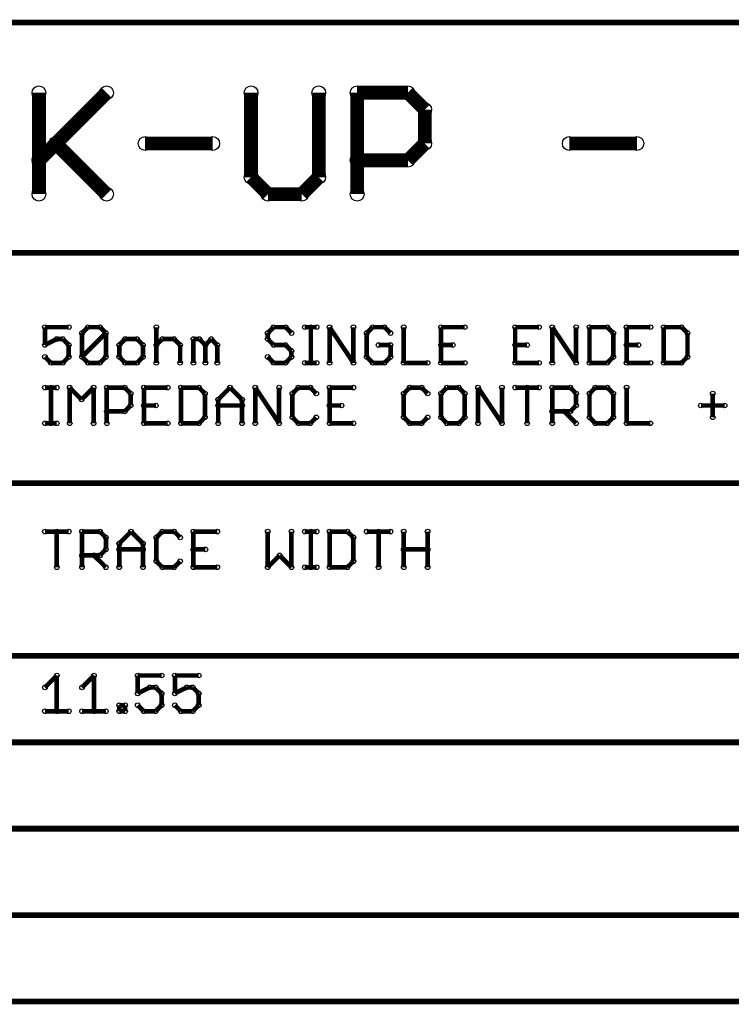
# Model space of a CAD drawing. Extents: x 0 to 126, y 0 to 22.
# Tile 57 of 60: x 61 to 77, y 1 to 22. Entities that reach past the tile are written whole.
import ezdxf

# ---------------------------------------------------------------- set-up
doc = ezdxf.new("R2010")
doc.units = 0
doc.layers.get('0').update_dxf_attribs({"linetype": 'CONTINUOUS'})
doc.layers.add('SEEEDSTUDIOXIAONRF52840V1_1_GTO', color=10, linetype='CONTINUOUS')

# ---------------------------------------------------------------- blocks, each defined once
blk = doc.blocks.new('ROUND_17')
blk.add_circle((0, 0), 0.152)
blk = doc.blocks.new('ROUND_13')
blk.add_circle((0, 0), 0.0508)

msp = doc.modelspace()

# ---------------------------------------------------------------- linework, layer by layer
at = {"layer": 'SEEEDSTUDIOXIAONRF52840V1_1_GTO'}
for points, const_width in [([(125.857, 22.2377), (31.877, 22.2377)], 0.127), ([(61.64072, 19.19986), (63.1317, 20.69084)], 0.3048), ([(61.64072, 20.69084), (61.64072, 18.4531)], 0.3048), ([(66.31686, 18.82648), (66.31686, 20.69084)], 0.3048), ([(67.81038, 18.82648), (67.81038, 20.69084)], 0.3048), ([(68.6562, 20.69084), (69.77634, 20.69084)], 0.3048), ([(68.6562, 20.69084), (68.6562, 18.4531)], 0.3048), ([(69.77634, 20.69084), (70.14718, 20.31746)], 0.3048), ([(70.14718, 20.31746), (70.14718, 19.5707)], 0.3048), ([(62.0141, 19.5707), (63.1317, 18.4531)], 0.3048), ([(65.47104, 19.5707), (63.98006, 19.5707)], 0.3048), ([(70.14718, 19.5707), (69.77634, 19.19986)], 0.3048), ([(73.33488, 19.5707), (74.82586, 19.5707)], 0.3048), ([(69.77634, 19.19986), (68.6562, 19.19986)], 0.3048), ([(66.31686, 18.82648), (66.69024, 18.4531)], 0.3048), ([(67.437, 18.4531), (67.81038, 18.82648)], 0.3048), ([(66.69024, 18.4531), (67.437, 18.4531)], 0.3048), ([(82.042, 17.1577), (59.817, 17.1577)], 0.127), ([(61.7728, 15.1257), (61.7728, 15.5194)], 0.1016), ([(61.7728, 15.5194), (62.29858, 15.5194)], 0.1016), ([(62.59068, 15.38986), (62.72276, 15.5194)], 0.1016), ([(63.11646, 15.38986), (62.59068, 14.86408)], 0.1016), ([(62.59068, 14.86408), (62.59068, 15.38986)], 0.1016), ([(62.72276, 15.5194), (62.98438, 15.5194)], 0.1016), ([(62.98438, 15.5194), (63.11646, 15.38986)], 0.1016), ([(63.11646, 14.86408), (63.11646, 15.38986)], 0.1016), ([(64.22898, 15.5194), (64.22898, 14.732)], 0.1016), ([(66.8147, 15.5194), (66.68516, 15.38986)], 0.1016), ([(66.68516, 15.38986), (66.68516, 15.25778)], 0.1016), ([(67.07886, 15.5194), (66.8147, 15.5194)], 0.1016), ([(67.2084, 15.38986), (67.07886, 15.5194)], 0.1016), ([(67.76466, 15.5194), (67.50304, 15.5194)], 0.1016), ([(67.63512, 14.732), (67.63512, 15.5194)], 0.1016), ([(68.04914, 15.5194), (68.57492, 14.732)], 0.1016), ([(68.04914, 15.5194), (68.04914, 14.732)], 0.1016), ([(68.57492, 14.732), (68.57492, 15.5194)], 0.1016), ([(68.86702, 15.38986), (68.9991, 15.5194)], 0.1016), ([(68.86702, 15.38986), (68.86702, 14.86408)], 0.1016), ([(68.9991, 15.5194), (69.26072, 15.5194)], 0.1016), ([(69.26072, 15.5194), (69.3928, 15.38986)], 0.1016), ([(69.6849, 15.5194), (69.6849, 14.732)], 0.1016), ([(70.50532, 14.732), (70.50532, 15.5194)], 0.1016), ([(70.50532, 15.5194), (71.02856, 15.5194)], 0.1016), ([(72.66686, 15.5194), (72.14108, 15.5194)], 0.1016), ([(72.14108, 15.5194), (72.14108, 14.732)], 0.1016), ([(72.95896, 14.732), (72.95896, 15.5194)], 0.1016), ([(72.95896, 15.5194), (73.48474, 14.732)], 0.1016), ([(73.48474, 14.732), (73.48474, 15.5194)], 0.1016), ([(73.77938, 15.5194), (74.17308, 15.5194)], 0.1016), ([(73.77938, 14.732), (73.77938, 15.5194)], 0.1016), ([(74.17308, 15.5194), (74.30516, 15.38986)], 0.1016), ([(74.30516, 15.38986), (74.30516, 14.86408)], 0.1016), ([(74.59726, 15.5194), (74.59726, 14.732)], 0.1016), ([(74.59726, 15.5194), (75.12304, 15.5194)], 0.1016), ([(75.80884, 15.5194), (75.41514, 15.5194)], 0.1016), ([(75.41514, 15.5194), (75.41514, 14.732)], 0.1016), ([(75.94092, 15.38986), (75.80884, 15.5194)], 0.1016), ([(75.94092, 14.86408), (75.94092, 15.38986)], 0.1016), ([(62.03442, 15.25778), (61.7728, 15.1257)], 0.1016), ([(62.1665, 15.25778), (62.03442, 15.25778)], 0.1016), ([(62.29858, 15.1257), (62.1665, 15.25778)], 0.1016), ([(63.54064, 15.25778), (63.4111, 15.1257)], 0.1016), ([(63.8048, 15.25778), (63.54064, 15.25778)], 0.1016), ([(63.93434, 15.1257), (63.8048, 15.25778)], 0.1016), ([(64.22898, 15.1257), (64.36106, 15.25778)], 0.1016), ([(64.36106, 15.25778), (64.62268, 15.25778)], 0.1016), ([(64.62268, 15.25778), (64.75476, 15.1257)], 0.1016), ([(65.04686, 14.732), (65.04686, 15.25778)], 0.1016), ([(65.04686, 15.25778), (65.17894, 15.25778)], 0.1016), ([(65.17894, 15.25778), (65.31102, 15.1257)], 0.1016), ([(65.31102, 15.1257), (65.44056, 15.25778)], 0.1016), ([(65.44056, 15.25778), (65.57264, 15.1257)], 0.1016), ([(66.68516, 15.25778), (66.8147, 15.1257)], 0.1016), ([(62.29858, 14.86408), (62.29858, 15.1257)], 0.1016), ([(63.4111, 15.1257), (63.4111, 14.86408)], 0.1016), ([(63.93434, 14.86408), (63.93434, 15.1257)], 0.1016), ([(64.75476, 15.1257), (64.75476, 14.732)], 0.1016), ([(65.31102, 14.732), (65.31102, 15.1257)], 0.1016), ([(65.57264, 15.1257), (65.57264, 14.732)], 0.1016), ([(66.8147, 15.1257), (67.07886, 15.1257)], 0.1016), ([(67.07886, 15.1257), (67.2084, 14.99362)], 0.1016), ([(67.2084, 14.99362), (67.2084, 14.86408)], 0.1016), ([(69.3928, 15.1257), (69.12864, 15.1257)], 0.1016), ([(69.3928, 14.86408), (69.3928, 15.1257)], 0.1016), ([(70.76694, 15.1257), (70.50532, 15.1257)], 0.1016), ([(72.14108, 15.1257), (72.40524, 15.1257)], 0.1016), ([(74.85888, 15.1257), (74.59726, 15.1257)], 0.1016), ([(61.90488, 14.732), (61.7728, 14.86408)], 0.1016), ([(61.90488, 14.732), (62.1665, 14.732)], 0.1016), ([(62.1665, 14.732), (62.29858, 14.86408)], 0.1016), ([(62.59068, 14.86408), (62.72276, 14.732)], 0.1016), ([(62.72276, 14.732), (62.98438, 14.732)], 0.1016), ([(62.98438, 14.732), (63.11646, 14.86408)], 0.1016), ([(63.4111, 14.86408), (63.54064, 14.732)], 0.1016), ([(63.54064, 14.732), (63.8048, 14.732)], 0.1016), ([(63.8048, 14.732), (63.93434, 14.86408)], 0.1016), ([(66.8147, 14.732), (66.68516, 14.86408)], 0.1016), ([(67.07886, 14.732), (66.8147, 14.732)], 0.1016), ([(67.2084, 14.86408), (67.07886, 14.732)], 0.1016), ([(67.50304, 14.732), (67.76466, 14.732)], 0.1016), ([(68.86702, 14.86408), (68.9991, 14.732)], 0.1016), ([(68.9991, 14.732), (69.26072, 14.732)], 0.1016), ([(69.26072, 14.732), (69.3928, 14.86408)], 0.1016), ([(69.6849, 14.732), (70.21068, 14.732)], 0.1016), ([(70.50532, 14.732), (71.02856, 14.732)], 0.1016), ([(72.14108, 14.732), (72.66686, 14.732)], 0.1016), ([(74.17308, 14.732), (73.77938, 14.732)], 0.1016), ([(74.30516, 14.86408), (74.17308, 14.732)], 0.1016), ([(74.59726, 14.732), (75.12304, 14.732)], 0.1016), ([(75.41514, 14.732), (75.80884, 14.732)], 0.1016), ([(75.80884, 14.732), (75.94092, 14.86408)], 0.1016), ([(62.03442, 14.1859), (61.7728, 14.1859)], 0.1016), ([(61.90488, 14.1859), (61.90488, 13.3985)], 0.1016), ([(62.3189, 13.3985), (62.3189, 14.1859)], 0.1016), ([(62.3189, 14.1859), (62.58052, 13.92428)], 0.1016), ([(62.58052, 13.92428), (62.84468, 14.1859)], 0.1016), ([(62.84468, 14.1859), (62.84468, 13.3985)], 0.1016), ([(63.13678, 13.3985), (63.13678, 14.1859)], 0.1016), ([(63.13678, 14.1859), (63.53048, 14.1859)], 0.1016), ([(63.53048, 14.1859), (63.66256, 14.05636)], 0.1016), ([(64.48044, 14.1859), (63.95466, 14.1859)], 0.1016), ([(63.95466, 14.1859), (63.95466, 13.3985)], 0.1016), ([(65.16878, 14.1859), (64.77508, 14.1859)], 0.1016), ([(64.77508, 14.1859), (64.77508, 13.3985)], 0.1016), ([(65.30086, 14.05636), (65.16878, 14.1859)], 0.1016), ([(65.85458, 14.1859), (65.59296, 13.92428)], 0.1016), ([(66.11874, 13.92428), (65.85458, 14.1859)], 0.1016), ([(66.41084, 14.1859), (66.93662, 13.3985)], 0.1016), ([(66.41084, 13.3985), (66.41084, 14.1859)], 0.1016), ([(66.93662, 13.3985), (66.93662, 14.1859)], 0.1016), ([(67.22872, 14.05636), (67.3608, 14.1859)], 0.1016), ([(67.3608, 14.1859), (67.62496, 14.1859)], 0.1016), ([(67.62496, 14.1859), (67.7545, 14.05636)], 0.1016), ([(68.57492, 14.1859), (68.04914, 14.1859)], 0.1016), ([(68.04914, 14.1859), (68.04914, 13.3985)], 0.1016), ([(69.6849, 14.05636), (69.81698, 14.1859)], 0.1016), ([(69.81698, 14.1859), (70.0786, 14.1859)], 0.1016), ([(70.0786, 14.1859), (70.21068, 14.05636)], 0.1016), ([(70.63486, 14.1859), (70.50532, 14.05636)], 0.1016), ([(70.89902, 14.1859), (70.63486, 14.1859)], 0.1016), ([(71.02856, 14.05636), (70.89902, 14.1859)], 0.1016), ([(71.84898, 13.3985), (71.3232, 14.1859)], 0.1016), ([(71.3232, 14.1859), (71.3232, 13.3985)], 0.1016), ([(71.84898, 14.1859), (71.84898, 13.3985)], 0.1016), ([(72.66686, 14.1859), (72.14108, 14.1859)], 0.1016), ([(72.40524, 13.3985), (72.40524, 14.1859)], 0.1016), ([(72.95896, 13.3985), (72.95896, 14.1859)], 0.1016), ([(72.95896, 14.1859), (73.3552, 14.1859)], 0.1016), ([(73.3552, 14.1859), (73.48474, 14.05636)], 0.1016), ([(73.90892, 14.1859), (73.77938, 14.05636)], 0.1016), ([(74.17308, 14.1859), (73.90892, 14.1859)], 0.1016), ([(74.30516, 14.05636), (74.17308, 14.1859)], 0.1016), ([(74.59726, 14.1859), (74.59726, 13.3985)], 0.1016), ([(63.66256, 14.05636), (63.66256, 13.7922)], 0.1016), ([(65.30086, 13.53058), (65.30086, 14.05636)], 0.1016), ([(65.59296, 13.92428), (65.59296, 13.3985)], 0.1016), ([(66.11874, 13.3985), (66.11874, 13.92428)], 0.1016), ([(67.22872, 13.53058), (67.22872, 14.05636)], 0.1016), ([(69.6849, 13.53058), (69.6849, 14.05636)], 0.1016), ([(70.50532, 14.05636), (70.50532, 13.53058)], 0.1016), ([(71.02856, 13.53058), (71.02856, 14.05636)], 0.1016), ([(73.48474, 14.05636), (73.48474, 13.7922)], 0.1016), ([(73.77938, 14.05636), (73.77938, 13.53058)], 0.1016), ([(74.30516, 13.53058), (74.30516, 14.05636)], 0.1016), ([(76.49718, 13.53058), (76.49718, 14.05636)], 0.1016), ([(63.53048, 13.66012), (63.13678, 13.66012)], 0.1016), ([(63.66256, 13.7922), (63.53048, 13.66012)], 0.1016), ([(63.95466, 13.7922), (64.21882, 13.7922)], 0.1016), ([(66.11874, 13.7922), (65.59296, 13.7922)], 0.1016), ([(68.04914, 13.7922), (68.31076, 13.7922)], 0.1016), ([(73.3552, 13.66012), (72.95896, 13.66012)], 0.1016), ([(73.48474, 13.3985), (73.22312, 13.66012)], 0.1016), ([(73.48474, 13.7922), (73.3552, 13.66012)], 0.1016), ([(76.23556, 13.7922), (76.7588, 13.7922)], 0.1016), ([(65.16878, 13.3985), (65.30086, 13.53058)], 0.1016), ([(67.3608, 13.3985), (67.22872, 13.53058)], 0.1016), ([(67.7545, 13.53058), (67.62496, 13.3985)], 0.1016), ([(69.81698, 13.3985), (69.6849, 13.53058)], 0.1016), ([(70.21068, 13.53058), (70.0786, 13.3985)], 0.1016), ([(70.50532, 13.53058), (70.63486, 13.3985)], 0.1016), ([(70.89902, 13.3985), (71.02856, 13.53058)], 0.1016), ([(73.77938, 13.53058), (73.90892, 13.3985)], 0.1016), ([(74.17308, 13.3985), (74.30516, 13.53058)], 0.1016), ([(62.03442, 13.3985), (61.7728, 13.3985)], 0.1016), ([(63.95466, 13.3985), (64.48044, 13.3985)], 0.1016), ([(64.77508, 13.3985), (65.16878, 13.3985)], 0.1016), ([(67.62496, 13.3985), (67.3608, 13.3985)], 0.1016), ([(68.04914, 13.3985), (68.57492, 13.3985)], 0.1016), ([(70.0786, 13.3985), (69.81698, 13.3985)], 0.1016), ([(70.63486, 13.3985), (70.89902, 13.3985)], 0.1016), ([(73.90892, 13.3985), (74.17308, 13.3985)], 0.1016), ([(74.59726, 13.3985), (75.12304, 13.3985)], 0.1016), ([(125.857, 12.0777), (46.482, 12.0777)], 0.127), ([(62.29858, 11.0109), (61.7728, 11.0109)], 0.1016), ([(62.03442, 11.0109), (62.03442, 10.2235)], 0.1016), ([(62.59068, 10.2235), (62.59068, 11.0109)], 0.1016), ([(62.59068, 11.0109), (62.98438, 11.0109)], 0.1016), ([(62.98438, 11.0109), (63.11646, 10.88136)], 0.1016), ([(63.11646, 10.88136), (63.11646, 10.6172)], 0.1016), ([(63.4111, 10.74928), (63.67272, 11.0109)], 0.1016), ([(63.67272, 11.0109), (63.93434, 10.74928)], 0.1016), ([(64.22898, 10.88136), (64.36106, 11.0109)], 0.1016), ([(64.22898, 10.35558), (64.22898, 10.88136)], 0.1016), ([(64.36106, 11.0109), (64.62268, 11.0109)], 0.1016), ([(64.62268, 11.0109), (64.75476, 10.88136)], 0.1016), ([(65.57264, 11.0109), (65.04686, 11.0109)], 0.1016), ([(65.04686, 11.0109), (65.04686, 10.2235)], 0.1016), ([(66.68516, 10.2235), (66.68516, 11.0109)], 0.1016), ([(67.2084, 11.0109), (67.2084, 10.2235)], 0.1016), ([(67.76466, 11.0109), (67.50304, 11.0109)], 0.1016), ([(67.63512, 10.2235), (67.63512, 11.0109)], 0.1016), ([(68.44284, 11.0109), (68.04914, 11.0109)], 0.1016), ([(68.04914, 11.0109), (68.04914, 10.2235)], 0.1016), ([(68.57492, 10.88136), (68.44284, 11.0109)], 0.1016), ([(68.57492, 10.35558), (68.57492, 10.88136)], 0.1016), ([(69.3928, 11.0109), (68.86702, 11.0109)], 0.1016), ([(69.12864, 11.0109), (69.12864, 10.2235)], 0.1016), ([(69.6849, 10.2235), (69.6849, 11.0109)], 0.1016), ([(70.21068, 10.2235), (70.21068, 11.0109)], 0.1016), ([(63.11646, 10.6172), (62.98438, 10.48512)], 0.1016), ([(63.4111, 10.2235), (63.4111, 10.74928)], 0.1016), ([(63.93434, 10.6172), (63.4111, 10.6172)], 0.1016), ([(63.93434, 10.74928), (63.93434, 10.2235)], 0.1016), ([(65.04686, 10.6172), (65.31102, 10.6172)], 0.1016), ([(70.21068, 10.6172), (69.6849, 10.6172)], 0.1016), ([(62.98438, 10.48512), (62.59068, 10.48512)], 0.1016), ([(62.85484, 10.48512), (63.11646, 10.2235)], 0.1016), ([(66.94678, 10.48512), (66.68516, 10.2235)], 0.1016), ([(67.2084, 10.2235), (66.94678, 10.48512)], 0.1016), ([(64.36106, 10.2235), (64.22898, 10.35558)], 0.1016), ([(64.62268, 10.2235), (64.36106, 10.2235)], 0.1016), ([(64.75476, 10.35558), (64.62268, 10.2235)], 0.1016), ([(65.04686, 10.2235), (65.57264, 10.2235)], 0.1016), ([(67.76466, 10.2235), (67.50304, 10.2235)], 0.1016), ([(68.04914, 10.2235), (68.44284, 10.2235)], 0.1016), ([(68.44284, 10.2235), (68.57492, 10.35558)], 0.1016), ([(125.857, 8.2677), (31.877, 8.2677)], 0.127), ([(62.03442, 7.8359), (61.7728, 7.57428)], 0.1016), ([(62.03442, 7.0485), (62.03442, 7.8359)], 0.1016), ([(62.59068, 7.57428), (62.85484, 7.8359)], 0.1016), ([(62.85484, 7.8359), (62.85484, 7.0485)], 0.1016), ([(63.82004, 7.4422), (63.82004, 7.8359)], 0.1016), ([(63.82004, 7.8359), (64.34582, 7.8359)], 0.1016), ([(64.63792, 7.8359), (64.63792, 7.4422)], 0.1016), ([(64.63792, 7.8359), (65.1637, 7.8359)], 0.1016), ([(64.08166, 7.57428), (63.82004, 7.4422)], 0.1016), ([(64.21374, 7.57428), (64.08166, 7.57428)], 0.1016), ([(64.34582, 7.4422), (64.21374, 7.57428)], 0.1016), ([(64.63792, 7.4422), (64.89954, 7.57428)], 0.1016), ([(64.89954, 7.57428), (65.03162, 7.57428)], 0.1016), ([(65.03162, 7.57428), (65.1637, 7.4422)], 0.1016), ([(64.34582, 7.18058), (64.34582, 7.4422)], 0.1016), ([(65.1637, 7.4422), (65.1637, 7.18058)], 0.1016), ([(63.54064, 7.18058), (63.4111, 7.18058)], 0.1016), ([(63.4111, 7.18058), (63.4111, 7.0485)], 0.1016), ([(63.54064, 7.0485), (63.54064, 7.18058)], 0.1016), ([(63.82004, 7.18058), (63.94958, 7.0485)], 0.1016), ([(64.21374, 7.0485), (64.34582, 7.18058)], 0.1016), ([(64.77, 7.0485), (64.63792, 7.18058)], 0.1016), ([(65.1637, 7.18058), (65.03162, 7.0485)], 0.1016), ([(61.7728, 7.0485), (62.29858, 7.0485)], 0.1016), ([(63.11646, 7.0485), (62.59068, 7.0485)], 0.1016), ([(63.4111, 7.0485), (63.54064, 7.0485)], 0.1016), ([(63.94958, 7.0485), (64.21374, 7.0485)], 0.1016), ([(65.03162, 7.0485), (64.77, 7.0485)], 0.1016), ([(31.877, 6.3627), (125.857, 6.3627)], 0.127), ([(125.857, 4.4577), (31.877, 4.4577)], 0.127), ([(31.877, 2.5527), (125.857, 2.5527)], 0.127), ([(59.817, 0.6477), (82.042, 0.6477)], 0.127)]:
    msp.add_lwpolyline(points, dxfattribs=dict(at, const_width=const_width))

# ---------------------------------------------------------------- block references
for name, p in [('ROUND_17', (61.64072, 20.69084)), ('ROUND_17', (63.1317, 20.69084)), ('ROUND_17', (66.31686, 20.69084)), ('ROUND_17', (67.81038, 20.69084)), ('ROUND_17', (68.6562, 20.69084)), ('ROUND_17', (68.6562, 20.69084)), ('ROUND_17', (69.77634, 20.69084)), ('ROUND_17', (70.14718, 20.31746)), ('ROUND_17', (62.0141, 19.5707)), ('ROUND_17', (63.98006, 19.5707)), ('ROUND_17', (65.47104, 19.5707)), ('ROUND_17', (70.14718, 19.5707)), ('ROUND_17', (73.33488, 19.5707)), ('ROUND_17', (74.82586, 19.5707)), ('ROUND_17', (61.64072, 19.19986)), ('ROUND_17', (68.6562, 19.19986)), ('ROUND_17', (69.77634, 19.19986)), ('ROUND_17', (66.31686, 18.82648)), ('ROUND_17', (66.31686, 18.82648)), ('ROUND_17', (67.81038, 18.82648)), ('ROUND_17', (61.64072, 18.4531)), ('ROUND_17', (63.1317, 18.4531)), ('ROUND_17', (66.69024, 18.4531)), ('ROUND_17', (67.437, 18.4531)), ('ROUND_17', (68.6562, 18.4531)), ('ROUND_13', (61.7728, 15.5194)), ('ROUND_13', (62.29858, 15.5194)), ('ROUND_13', (62.59068, 15.38986)), ('ROUND_13', (62.59068, 15.38986)), ('ROUND_13', (62.72276, 15.5194)), ('ROUND_13', (62.98438, 15.5194)), ('ROUND_13', (63.11646, 15.38986)), ('ROUND_13', (63.11646, 15.38986)), ('ROUND_13', (64.22898, 15.5194)), ('ROUND_13', (66.68516, 15.38986)), ('ROUND_13', (66.68516, 15.38986)), ('ROUND_13', (66.8147, 15.5194)), ('ROUND_13', (67.07886, 15.5194)), ('ROUND_13', (67.2084, 15.38986)), ('ROUND_13', (67.50304, 15.5194)), ('ROUND_13', (67.63512, 15.5194)), ('ROUND_13', (67.76466, 15.5194)), ('ROUND_13', (68.04914, 15.5194)), ('ROUND_13', (68.04914, 15.5194)), ('ROUND_13', (68.57492, 15.5194)), ('ROUND_13', (68.86702, 15.38986)), ('ROUND_13', (68.86702, 15.38986)), ('ROUND_13', (68.9991, 15.5194)), ('ROUND_13', (69.26072, 15.5194)), ('ROUND_13', (69.3928, 15.38986)), ('ROUND_13', (69.6849, 15.5194)), ('ROUND_13', (70.50532, 15.5194)), ('ROUND_13', (71.02856, 15.5194)), ('ROUND_13', (72.14108, 15.5194)), ('ROUND_13', (72.66686, 15.5194)), ('ROUND_13', (72.95896, 15.5194)), ('ROUND_13', (73.48474, 15.5194)), ('ROUND_13', (73.77938, 15.5194)), ('ROUND_13', (73.77938, 15.5194)), ('ROUND_13', (74.17308, 15.5194)), ('ROUND_13', (74.30516, 15.38986)), ('ROUND_13', (74.59726, 15.5194)), ('ROUND_13', (74.59726, 15.5194)), ('ROUND_13', (75.12304, 15.5194)), ('ROUND_13', (75.41514, 15.5194)), ('ROUND_13', (75.80884, 15.5194)), ('ROUND_13', (75.94092, 15.38986)), ('ROUND_13', (62.03442, 15.25778)), ('ROUND_13', (62.1665, 15.25778)), ('ROUND_13', (63.54064, 15.25778)), ('ROUND_13', (63.8048, 15.25778)), ('ROUND_13', (64.36106, 15.25778)), ('ROUND_13', (64.62268, 15.25778)), ('ROUND_13', (65.04686, 15.25778)), ('ROUND_13', (65.17894, 15.25778)), ('ROUND_13', (65.44056, 15.25778)), ('ROUND_13', (66.68516, 15.25778)), ('ROUND_13', (61.7728, 15.1257)), ('ROUND_13', (62.29858, 15.1257)), ('ROUND_13', (63.4111, 15.1257)), ('ROUND_13', (63.4111, 15.1257)), ('ROUND_13', (63.93434, 15.1257)), ('ROUND_13', (64.22898, 15.1257)), ('ROUND_13', (64.75476, 15.1257)), ('ROUND_13', (65.31102, 15.1257)), ('ROUND_13', (65.31102, 15.1257)), ('ROUND_13', (65.57264, 15.1257)), ('ROUND_13', (66.8147, 15.1257)), ('ROUND_13', (67.07886, 15.1257)), ('ROUND_13', (67.2084, 14.99362)), ('ROUND_13', (69.12864, 15.1257)), ('ROUND_13', (69.3928, 15.1257)), ('ROUND_13', (70.50532, 15.1257)), ('ROUND_13', (70.76694, 15.1257)), ('ROUND_13', (72.14108, 15.1257)), ('ROUND_13', (72.40524, 15.1257)), ('ROUND_13', (74.59726, 15.1257)), ('ROUND_13', (74.85888, 15.1257)), ('ROUND_13', (61.7728, 14.86408)), ('ROUND_13', (61.90488, 14.732)), ('ROUND_13', (61.90488, 14.732)), ('ROUND_13', (62.1665, 14.732)), ('ROUND_13', (62.29858, 14.86408)), ('ROUND_13', (62.59068, 14.86408)), ('ROUND_13', (62.59068, 14.86408)), ('ROUND_13', (62.72276, 14.732)), ('ROUND_13', (62.98438, 14.732)), ('ROUND_13', (63.11646, 14.86408)), ('ROUND_13', (63.4111, 14.86408)), ('ROUND_13', (63.54064, 14.732)), ('ROUND_13', (63.8048, 14.732)), ('ROUND_13', (63.93434, 14.86408)), ('ROUND_13', (64.22898, 14.732)), ('ROUND_13', (64.75476, 14.732)), ('ROUND_13', (65.04686, 14.732)), ('ROUND_13', (65.31102, 14.732)), ('ROUND_13', (65.57264, 14.732)), ('ROUND_13', (66.68516, 14.86408)), ('ROUND_13', (66.8147, 14.732)), ('ROUND_13', (67.07886, 14.732)), ('ROUND_13', (67.2084, 14.86408)), ('ROUND_13', (67.50304, 14.732)), ('ROUND_13', (67.63512, 14.732)), ('ROUND_13', (67.76466, 14.732)), ('ROUND_13', (68.04914, 14.732)), ('ROUND_13', (68.57492, 14.732)), ('ROUND_13', (68.86702, 14.86408)), ('ROUND_13', (68.9991, 14.732)), ('ROUND_13', (69.26072, 14.732)), ('ROUND_13', (69.3928, 14.86408)), ('ROUND_13', (69.6849, 14.732)), ('ROUND_13', (70.21068, 14.732)), ('ROUND_13', (70.50532, 14.732)), ('ROUND_13', (70.50532, 14.732)), ('ROUND_13', (71.02856, 14.732)), ('ROUND_13', (72.14108, 14.732)), ('ROUND_13', (72.66686, 14.732)), ('ROUND_13', (72.95896, 14.732)), ('ROUND_13', (73.48474, 14.732)), ('ROUND_13', (73.77938, 14.732)), ('ROUND_13', (74.17308, 14.732)), ('ROUND_13', (74.30516, 14.86408)), ('ROUND_13', (74.59726, 14.732)), ('ROUND_13', (75.12304, 14.732)), ('ROUND_13', (75.41514, 14.732)), ('ROUND_13', (75.41514, 14.732)), ('ROUND_13', (75.80884, 14.732)), ('ROUND_13', (75.94092, 14.86408)), ('ROUND_13', (61.7728, 14.1859)), ('ROUND_13', (61.90488, 14.1859)), ('ROUND_13', (62.03442, 14.1859)), ('ROUND_13', (62.3189, 14.1859)), ('ROUND_13', (62.84468, 14.1859)), ('ROUND_13', (62.84468, 14.1859)), ('ROUND_13', (63.13678, 14.1859)), ('ROUND_13', (63.53048, 14.1859)), ('ROUND_13', (63.95466, 14.1859)), ('ROUND_13', (64.48044, 14.1859)), ('ROUND_13', (64.77508, 14.1859)), ('ROUND_13', (65.16878, 14.1859)), ('ROUND_13', (65.85458, 14.1859)), ('ROUND_13', (66.41084, 14.1859)), ('ROUND_13', (66.41084, 14.1859)), ('ROUND_13', (66.93662, 14.1859)), ('ROUND_13', (67.3608, 14.1859)), ('ROUND_13', (67.62496, 14.1859)), ('ROUND_13', (68.04914, 14.1859)), ('ROUND_13', (68.57492, 14.1859)), ('ROUND_13', (69.81698, 14.1859)), ('ROUND_13', (70.0786, 14.1859)), ('ROUND_13', (70.63486, 14.1859)), ('ROUND_13', (70.89902, 14.1859)), ('ROUND_13', (71.3232, 14.1859)), ('ROUND_13', (71.84898, 14.1859)), ('ROUND_13', (72.14108, 14.1859)), ('ROUND_13', (72.40524, 14.1859)), ('ROUND_13', (72.66686, 14.1859)), ('ROUND_13', (72.95896, 14.1859)), ('ROUND_13', (73.3552, 14.1859)), ('ROUND_13', (73.90892, 14.1859)), ('ROUND_13', (74.17308, 14.1859)), ('ROUND_13', (74.59726, 14.1859)), ('ROUND_13', (62.58052, 13.92428)), ('ROUND_13', (63.66256, 14.05636)), ('ROUND_13', (65.30086, 14.05636)), ('ROUND_13', (65.59296, 13.92428)), ('ROUND_13', (66.11874, 13.92428)), ('ROUND_13', (66.11874, 13.92428)), ('ROUND_13', (67.22872, 14.05636)), ('ROUND_13', (67.7545, 14.05636)), ('ROUND_13', (69.6849, 14.05636)), ('ROUND_13', (70.21068, 14.05636)), ('ROUND_13', (70.50532, 14.05636)), ('ROUND_13', (71.02856, 14.05636)), ('ROUND_13', (73.48474, 14.05636)), ('ROUND_13', (73.77938, 14.05636)), ('ROUND_13', (74.30516, 14.05636)), ('ROUND_13', (76.49718, 14.05636)), ('ROUND_13', (63.13678, 13.66012)), ('ROUND_13', (63.53048, 13.66012)), ('ROUND_13', (63.66256, 13.7922)), ('ROUND_13', (63.66256, 13.7922)), ('ROUND_13', (63.95466, 13.7922)), ('ROUND_13', (64.21882, 13.7922)), ('ROUND_13', (65.59296, 13.7922)), ('ROUND_13', (66.11874, 13.7922)), ('ROUND_13', (68.04914, 13.7922)), ('ROUND_13', (68.31076, 13.7922)), ('ROUND_13', (72.95896, 13.66012)), ('ROUND_13', (73.22312, 13.66012)), ('ROUND_13', (73.3552, 13.66012)), ('ROUND_13', (73.3552, 13.66012)), ('ROUND_13', (73.48474, 13.7922)), ('ROUND_13', (76.23556, 13.7922)), ('ROUND_13', (76.7588, 13.7922)), ('ROUND_13', (65.30086, 13.53058)), ('ROUND_13', (65.30086, 13.53058)), ('ROUND_13', (67.22872, 13.53058)), ('ROUND_13', (67.7545, 13.53058)), ('ROUND_13', (69.6849, 13.53058)), ('ROUND_13', (70.21068, 13.53058)), ('ROUND_13', (70.50532, 13.53058)), ('ROUND_13', (71.02856, 13.53058)), ('ROUND_13', (71.02856, 13.53058)), ('ROUND_13', (73.77938, 13.53058)), ('ROUND_13', (74.30516, 13.53058)), ('ROUND_13', (74.30516, 13.53058)), ('ROUND_13', (76.49718, 13.53058)), ('ROUND_13', (61.7728, 13.3985)), ('ROUND_13', (61.90488, 13.3985)), ('ROUND_13', (62.03442, 13.3985)), ('ROUND_13', (62.3189, 13.3985)), ('ROUND_13', (62.84468, 13.3985)), ('ROUND_13', (63.13678, 13.3985)), ('ROUND_13', (63.95466, 13.3985)), ('ROUND_13', (64.48044, 13.3985)), ('ROUND_13', (64.77508, 13.3985)), ('ROUND_13', (65.16878, 13.3985)), ('ROUND_13', (65.59296, 13.3985)), ('ROUND_13', (66.11874, 13.3985)), ('ROUND_13', (66.41084, 13.3985)), ('ROUND_13', (66.93662, 13.3985)), ('ROUND_13', (66.93662, 13.3985)), ('ROUND_13', (67.3608, 13.3985)), ('ROUND_13', (67.62496, 13.3985)), ('ROUND_13', (68.04914, 13.3985)), ('ROUND_13', (68.57492, 13.3985)), ('ROUND_13', (69.81698, 13.3985)), ('ROUND_13', (70.0786, 13.3985)), ('ROUND_13', (70.63486, 13.3985)), ('ROUND_13', (70.89902, 13.3985)), ('ROUND_13', (71.3232, 13.3985)), ('ROUND_13', (71.84898, 13.3985)), ('ROUND_13', (72.40524, 13.3985)), ('ROUND_13', (72.95896, 13.3985)), ('ROUND_13', (73.48474, 13.3985)), ('ROUND_13', (73.90892, 13.3985)), ('ROUND_13', (74.17308, 13.3985)), ('ROUND_13', (74.59726, 13.3985)), ('ROUND_13', (75.12304, 13.3985)), ('ROUND_13', (61.7728, 11.0109)), ('ROUND_13', (62.03442, 11.0109)), ('ROUND_13', (62.29858, 11.0109)), ('ROUND_13', (62.59068, 11.0109)), ('ROUND_13', (62.98438, 11.0109)), ('ROUND_13', (63.11646, 10.88136)), ('ROUND_13', (63.11646, 10.88136)), ('ROUND_13', (63.67272, 11.0109)), ('ROUND_13', (64.22898, 10.88136)), ('ROUND_13', (64.36106, 11.0109)), ('ROUND_13', (64.62268, 11.0109)), ('ROUND_13', (64.75476, 10.88136)), ('ROUND_13', (65.04686, 11.0109)), ('ROUND_13', (65.57264, 11.0109)), ('ROUND_13', (66.68516, 11.0109)), ('ROUND_13', (67.2084, 11.0109)), ('ROUND_13', (67.50304, 11.0109)), ('ROUND_13', (67.63512, 11.0109)), ('ROUND_13', (67.76466, 11.0109)), ('ROUND_13', (68.04914, 11.0109)), ('ROUND_13', (68.44284, 11.0109)), ('ROUND_13', (68.57492, 10.88136)), ('ROUND_13', (68.86702, 11.0109)), ('ROUND_13', (69.12864, 11.0109)), ('ROUND_13', (69.3928, 11.0109)), ('ROUND_13', (69.6849, 11.0109)), ('ROUND_13', (70.21068, 11.0109)), ('ROUND_13', (63.11646, 10.6172)), ('ROUND_13', (63.4111, 10.74928)), ('ROUND_13', (63.4111, 10.74928)), ('ROUND_13', (63.4111, 10.6172)), ('ROUND_13', (63.93434, 10.74928)), ('ROUND_13', (63.93434, 10.6172)), ('ROUND_13', (65.04686, 10.6172)), ('ROUND_13', (65.31102, 10.6172)), ('ROUND_13', (69.6849, 10.6172)), ('ROUND_13', (70.21068, 10.6172)), ('ROUND_13', (62.59068, 10.48512)), ('ROUND_13', (62.85484, 10.48512)), ('ROUND_13', (62.98438, 10.48512)), ('ROUND_13', (66.94678, 10.48512)), ('ROUND_13', (62.03442, 10.2235)), ('ROUND_13', (62.59068, 10.2235)), ('ROUND_13', (63.11646, 10.2235)), ('ROUND_13', (63.4111, 10.2235)), ('ROUND_13', (63.93434, 10.2235)), ('ROUND_13', (64.22898, 10.35558)), ('ROUND_13', (64.36106, 10.2235)), ('ROUND_13', (64.62268, 10.2235)), ('ROUND_13', (64.75476, 10.35558)), ('ROUND_13', (65.04686, 10.2235)), ('ROUND_13', (65.57264, 10.2235)), ('ROUND_13', (66.68516, 10.2235)), ('ROUND_13', (67.2084, 10.2235)), ('ROUND_13', (67.50304, 10.2235)), ('ROUND_13', (67.63512, 10.2235)), ('ROUND_13', (67.76466, 10.2235)), ('ROUND_13', (68.04914, 10.2235)), ('ROUND_13', (68.44284, 10.2235)), ('ROUND_13', (68.57492, 10.35558)), ('ROUND_13', (68.57492, 10.35558)), ('ROUND_13', (69.12864, 10.2235)), ('ROUND_13', (69.6849, 10.2235)), ('ROUND_13', (70.21068, 10.2235)), ('ROUND_13', (62.03442, 7.8359)), ('ROUND_13', (62.85484, 7.8359)), ('ROUND_13', (63.82004, 7.8359)), ('ROUND_13', (64.34582, 7.8359)), ('ROUND_13', (64.63792, 7.8359)), ('ROUND_13', (64.63792, 7.8359)), ('ROUND_13', (65.1637, 7.8359)), ('ROUND_13', (61.7728, 7.57428)), ('ROUND_13', (62.59068, 7.57428)), ('ROUND_13', (64.08166, 7.57428)), ('ROUND_13', (64.21374, 7.57428)), ('ROUND_13', (64.89954, 7.57428)), ('ROUND_13', (65.03162, 7.57428)), ('ROUND_13', (63.82004, 7.4422)), ('ROUND_13', (64.34582, 7.4422)), ('ROUND_13', (64.63792, 7.4422)), ('ROUND_13', (65.1637, 7.4422)), ('ROUND_13', (63.4111, 7.18058)), ('ROUND_13', (63.54064, 7.18058)), ('ROUND_13', (63.82004, 7.18058)), ('ROUND_13', (64.34582, 7.18058)), ('ROUND_13', (64.63792, 7.18058)), ('ROUND_13', (65.1637, 7.18058)), ('ROUND_13', (61.7728, 7.0485)), ('ROUND_13', (62.03442, 7.0485)), ('ROUND_13', (62.29858, 7.0485)), ('ROUND_13', (62.59068, 7.0485)), ('ROUND_13', (62.85484, 7.0485)), ('ROUND_13', (63.11646, 7.0485)), ('ROUND_13', (63.4111, 7.0485)), ('ROUND_13', (63.4111, 7.0485)), ('ROUND_13', (63.54064, 7.0485)), ('ROUND_13', (63.94958, 7.0485)), ('ROUND_13', (64.21374, 7.0485)), ('ROUND_13', (64.77, 7.0485)), ('ROUND_13', (65.03162, 7.0485))]:
    msp.add_blockref(name, p, dxfattribs=at)

doc.saveas('drawing.dxf')
